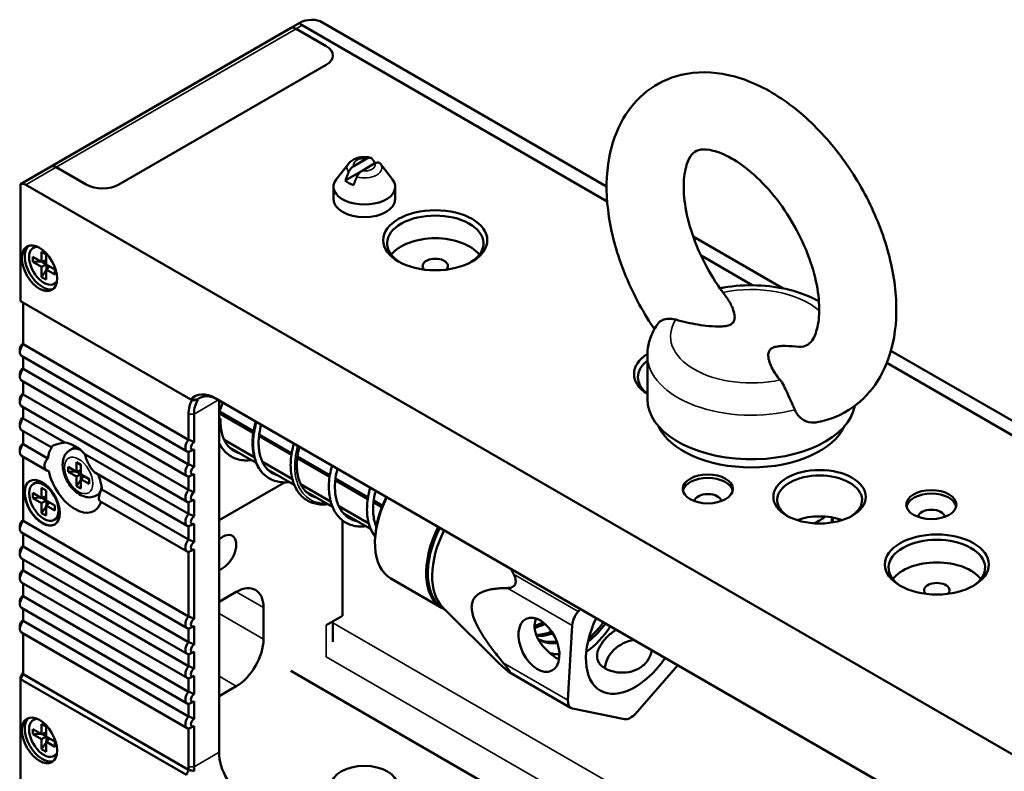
# Model space of a CAD drawing. Header units: millimetres. Extents: x 0 to 5372, y -189 to 1188.
# Tile 15 of 30: x 1128 to 1213, y 517 to 582. Entities that reach past the tile are written whole.
import ezdxf

# ---------------------------------------------------------------- set-up
doc = ezdxf.new("R2010")
doc.units = ezdxf.units.MM
doc.header["$LTSCALE"] = 2
doc.layers.add('Sichtbar (ISO)', color=7, linetype='Continuous', lineweight=50)
doc.layers.add('Sichtbar schmal (ISO)', color=7, linetype='Continuous', lineweight=35)

msp = doc.modelspace()

# ---------------------------------------------------------------- linework, layer by layer
at = {"layer": 'Sichtbar (ISO)'}
for p, q in [((1153.176, 581.624), (1152.902, 581.612)), ((1153.648, 581.498), (1153.176, 581.624)), ((1153.648, 581.498), (1178.409, 567.203)), ((1130.326, 568.916), (1151.067, 580.891)), ((1152.028, 581.446), (1151.067, 580.891)), ((1151.567, 580.842), (1154.16, 579.345)), ((1154.16, 579.345), (1151.567, 580.842)), ((1152.08, 581.137), (1178.459, 565.907)), ((1154.16, 577.712), (1136.247, 567.369)), ((1136.247, 567.369), (1154.16, 577.712)), ((1157.669, 569.613), (1156.553, 568.969)), ((1130.326, 568.916), (1127.721, 567.412)), ((1133.418, 567.369), (1130.826, 568.866)), ((1133.418, 567.369), (1130.826, 568.866)), ((1156.084, 569.171), (1155.03, 567.81)), ((1158.377, 569.205), (1157.26, 568.56)), ((1158.405, 569.221), (1158.377, 569.205)), ((1158.845, 569.171), (1159.899, 567.81)), ((1157.26, 568.56), (1155.817, 567.727)), ((1127.721, 567.41), (1127.721, 567.412)), ((1127.721, 567.41), (1127.721, 557.276)), ((1128.192, 567.346), (1594.27, 298.256)), ((1154.798, 566.093), (1154.798, 567.182)), ((1160.131, 566.093), (1160.131, 567.182)), ((1185.891, 562.883), (1193.674, 558.389)), ((1128.989, 561.992), (1128.848, 561.91)), ((1128.805, 560.678), (1128.805, 561.113)), ((1128.805, 561.113), (1129.559, 560.678)), ((1129.559, 560.678), (1129.559, 561.549)), ((1129.559, 561.549), (1129.936, 561.331)), ((1129.936, 561.331), (1129.936, 560.46)), ((1186.572, 561.223), (1191.008, 558.662)), ((1129.498, 560.713), (1128.805, 560.678)), ((1129.559, 560.242), (1128.805, 560.678)), ((1129.559, 560.678), (1129.936, 560.825)), ((1129.936, 560.46), (1129.559, 560.242)), ((1129.559, 559.371), (1129.559, 560.242)), ((1129.936, 560.498), (1129.598, 560.693)), ((1129.936, 560.46), (1130.69, 560.025)), ((1129.936, 560.025), (1130.253, 560.277)), ((1129.969, 560.441), (1129.969, 560.051)), ((1129.936, 559.955), (1129.559, 559.371)), ((1129.936, 559.154), (1129.559, 559.371)), ((1130.69, 559.589), (1129.936, 560.025)), ((1129.936, 560.025), (1129.936, 559.154)), ((1130.69, 560.025), (1130.69, 559.589)), ((1130.789, 558.874), (1130.648, 558.792)), ((1142.447, 548.773), (1127.721, 557.276)), ((1127.956, 557.14), (1127.956, 553.57)), ((1127.956, 553.57), (1142.263, 545.309)), ((1127.68, 553.157), (1127.68, 552.885)), ((1142.137, 544.293), (1127.83, 552.553)), ((1181.934, 548.81), (1181.934, 552.621)), ((1202.997, 553.007), (1363.081, 460.582)), ((1127.956, 552.48), (1127.956, 551.436)), ((1202.639, 551.947), (1363.132, 459.286)), ((1127.68, 551.023), (1127.68, 550.751)), ((1127.956, 551.436), (1142.263, 543.176)), ((1142.137, 542.159), (1127.83, 550.419)), ((1127.956, 550.346), (1127.956, 549.228)), ((1127.956, 549.228), (1142.263, 540.968)), ((1127.68, 548.815), (1127.68, 548.543)), ((1142.485, 548.751), (1142.447, 548.773)), ((1142.485, 548.751), (1142.552, 548.713)), ((1144.62, 548.879), (1212.974, 509.415)), ((1144.897, 548.72), (1144.897, 518.284)), ((1142.137, 539.951), (1127.83, 548.211)), ((1127.956, 548.138), (1127.956, 547.149)), ((1142.263, 545.309), (1142.263, 547.519)), ((1142.735, 547.519), (1142.735, 545.104)), ((1147.856, 545.897), (1144.897, 547.605)), ((1147.878, 546.043), (1144.934, 547.742)), ((1127.68, 546.736), (1127.68, 546.464)), ((1127.956, 547.149), (1131.563, 545.066)), ((1130.392, 544.653), (1127.83, 546.132)), ((1127.956, 546.059), (1127.956, 544.927)), ((1151.177, 544.138), (1148.371, 545.758)), ((1127.956, 544.927), (1130.093, 543.694)), ((1145.349, 545.288), (1147.943, 543.79)), ((1151.154, 543.992), (1148.353, 545.61)), ((1127.68, 544.514), (1127.68, 544.242)), ((1132.002, 544.402), (1132.523, 544.703)), ((1133.306, 544.06), (1142.263, 538.889)), ((1142.263, 543.176), (1142.263, 544.259)), ((1142.735, 544.465), (1142.735, 542.97)), ((1145.8, 544.636), (1148.107, 543.304)), ((1130.016, 542.648), (1127.83, 543.91)), ((1127.956, 543.837), (1127.956, 538.287)), ((1132.574, 542.541), (1132.574, 543.362)), ((1132.574, 543.362), (1132.943, 543.149)), ((1148.649, 543.382), (1151.24, 541.886)), ((1154.457, 542.085), (1151.654, 543.704)), ((1154.48, 542.231), (1151.672, 543.852)), ((1131.863, 542.525), (1131.863, 542.951)), ((1131.863, 542.951), (1132.574, 542.541)), ((1131.863, 542.525), (1132.523, 542.559)), ((1132.574, 542.115), (1131.863, 542.525)), ((1132.523, 542.57), (1132.523, 542.559)), ((1132.523, 542.559), (1132.933, 542.322)), ((1132.574, 542.541), (1132.933, 542.681)), ((1132.933, 542.322), (1132.574, 542.115)), ((1132.933, 542.681), (1132.933, 543.155)), ((1132.933, 541.848), (1132.933, 542.322)), ((1132.943, 543.149), (1132.943, 542.328)), ((1132.943, 542.328), (1133.654, 541.917)), ((1142.137, 537.872), (1134.224, 542.44)), ((1142.735, 542.331), (1142.735, 540.762)), ((1149.095, 542.734), (1151.403, 541.401)), ((1128.989, 541.579), (1128.848, 541.498)), ((1132.574, 541.294), (1132.574, 542.115)), ((1132.574, 541.294), (1132.933, 541.848)), ((1132.943, 541.843), (1132.933, 541.848)), ((1132.943, 541.902), (1133.244, 542.142)), ((1133.654, 541.491), (1132.943, 541.902)), ((1132.943, 541.902), (1132.943, 541.081)), ((1133.244, 542.142), (1133.654, 541.906)), ((1133.654, 541.917), (1133.654, 541.491)), ((1142.263, 540.968), (1142.263, 542.125)), ((1150.57, 541.618), (1144.897, 538.343)), ((1151.953, 541.475), (1154.544, 539.978)), ((1157.754, 540.181), (1154.95, 541.8)), ((1157.777, 540.328), (1154.968, 541.949)), ((1128.805, 540.265), (1128.805, 540.701)), ((1128.805, 540.701), (1129.559, 540.265)), ((1129.559, 540.265), (1129.559, 541.136)), ((1129.559, 541.136), (1129.936, 540.919)), ((1129.936, 540.919), (1129.936, 540.048)), ((1132.943, 541.081), (1132.574, 541.294)), ((1134.269, 540.476), (1134.595, 540.664)), ((1134.777, 540.989), (1142.263, 536.667)), ((1152.407, 540.821), (1154.708, 539.493)), ((1129.498, 540.3), (1128.805, 540.265)), ((1129.559, 539.83), (1128.805, 540.265)), ((1129.559, 540.265), (1129.936, 540.413)), ((1129.936, 540.048), (1129.559, 539.83)), ((1129.559, 538.959), (1129.559, 539.83)), ((1129.936, 540.086), (1129.598, 540.281)), ((1129.936, 540.048), (1130.69, 539.612)), ((1129.936, 539.612), (1130.253, 539.865)), ((1129.969, 540.029), (1129.969, 539.639)), ((1142.137, 535.65), (1134.6, 540.002)), ((1142.263, 538.889), (1142.263, 539.917)), ((1142.735, 540.123), (1142.735, 538.683)), ((1158.977, 539.475), (1158.253, 539.894)), ((1159.028, 539.605), (1158.271, 540.042)), ((1129.936, 539.542), (1129.559, 538.959)), ((1129.936, 538.741), (1129.559, 538.959)), ((1130.69, 539.177), (1129.936, 539.612)), ((1129.936, 539.612), (1129.936, 538.741)), ((1130.69, 539.612), (1130.69, 539.177)), ((1155.247, 539.573), (1157.842, 538.075)), ((1155.697, 538.921), (1158.006, 537.589)), ((1127.956, 538.287), (1142.263, 530.027)), ((1130.789, 538.462), (1130.648, 538.38)), ((1155.574, 530.083), (1155.574, 538.329)), ((1197.96, 538.158), (1197.96, 538.576)), ((1127.68, 537.874), (1127.68, 537.602)), ((1142.137, 529.01), (1127.83, 537.271)), ((1142.263, 536.667), (1142.263, 537.838)), ((1142.735, 538.044), (1142.735, 536.461)), ((1127.956, 537.197), (1127.956, 536.066)), ((1158.379, 536.519), (1158.379, 536.356)), ((1127.68, 535.653), (1127.68, 535.381)), ((1127.956, 536.066), (1142.263, 527.805)), ((1142.263, 530.027), (1142.263, 535.616)), ((1142.735, 535.822), (1142.735, 529.821)), ((1142.137, 526.789), (1127.83, 535.049)), ((1127.956, 534.976), (1127.956, 533.987)), ((1127.956, 533.987), (1142.263, 525.726)), ((1127.68, 533.574), (1127.68, 533.301)), ((1142.137, 524.71), (1127.83, 532.97)), ((1164.191, 530.746), (1159.76, 533.304)), ((1127.956, 532.897), (1127.956, 531.778)), ((1144.897, 531.294), (1146.387, 532.154)), ((1127.68, 531.366), (1127.68, 531.093)), ((1127.956, 531.778), (1142.263, 523.518)), ((1142.137, 522.501), (1127.83, 530.762)), ((1127.956, 530.689), (1127.956, 529.645)), ((1148.744, 530.793), (1148.744, 528.071)), ((1164.244, 530.803), (1169.186, 525.903)), ((1164.456, 530.593), (1164.333, 530.664)), ((1175.962, 530.462), (1176.15, 530.676)), ((1127.956, 529.645), (1142.263, 521.385)), ((1154.16, 529.266), (1155.574, 530.083)), ((1154.746, 529.604), (1154.746, 527.839)), ((1127.68, 529.232), (1127.68, 528.96)), ((1142.263, 527.805), (1142.263, 528.976)), ((1142.735, 529.182), (1142.735, 527.6)), ((1175.435, 529.255), (1175.057, 522.798)), ((1142.137, 520.368), (1127.83, 528.628)), ((1127.956, 528.555), (1127.956, 525.024)), ((1142.263, 525.726), (1142.263, 526.755)), ((1142.735, 526.961), (1142.735, 525.52)), ((1178.314, 509.606), (1151.096, 525.32)), ((1184.575, 525.811), (1180.901, 521.62)), ((1127.721, 524.775), (1127.956, 525.184)), ((1127.956, 525.024), (1127.721, 524.616)), ((1127.721, 524.775), (1127.721, 524.616)), ((1142.071, 516.331), (1127.721, 524.616)), ((1127.721, 524.616), (1127.721, 513.937)), ((1127.956, 525.024), (1142.271, 516.759)), ((1142.263, 523.518), (1142.263, 524.676)), ((1142.735, 524.882), (1142.735, 523.312)), ((1175.331, 522.11), (1170.038, 525.166)), ((1146.387, 523.989), (1144.897, 523.129)), ((1142.263, 521.385), (1142.263, 522.468)), ((1142.735, 522.673), (1142.735, 521.179)), ((1179.96, 521.153), (1175.47, 522.058)), ((1128.989, 521.167), (1128.848, 521.085)), ((1128.805, 519.853), (1128.805, 520.288)), ((1128.805, 520.288), (1129.559, 519.853)), ((1129.559, 519.853), (1129.559, 520.724)), ((1129.559, 520.724), (1129.936, 520.506)), ((1129.936, 520.506), (1129.936, 519.635)), ((1142.263, 517.036), (1142.263, 520.334)), ((1142.735, 520.54), (1142.735, 517.036)), ((1129.498, 519.888), (1128.805, 519.853)), ((1129.559, 519.417), (1128.805, 519.853)), ((1129.559, 519.853), (1129.936, 520.001)), ((1129.936, 519.635), (1129.559, 519.417)), ((1129.559, 518.547), (1129.559, 519.417)), ((1129.936, 519.673), (1129.598, 519.868)), ((1129.936, 519.635), (1130.69, 519.2)), ((1129.936, 519.2), (1130.253, 519.453)), ((1129.969, 519.616), (1129.969, 519.226)), ((1129.936, 519.13), (1129.559, 518.547)), ((1129.936, 518.329), (1129.559, 518.547)), ((1130.69, 518.764), (1129.936, 519.2)), ((1129.936, 519.2), (1129.936, 518.329)), ((1130.69, 519.2), (1130.69, 518.764)), ((1130.789, 518.049), (1130.648, 517.968)), ((1142.271, 516.759), (1142.275, 516.753))]:
    msp.add_line(p, q, dxfattribs=at)
for centre, major_axis, ratio, start_param, end_param in [((1153.609, 581.204), (1.685, -0.117), 0.23542, 2.020171, 3.590967), ((1151.567, 580.025), (-0.5, 0.866), 0.57735, 5.497787, 6.283185), ((1151.567, 580.025), (-0.5, 0.866), 0.57735, 5.497787, 6.283185), ((1152.746, 578.528), (2, 0), 0.57735, 5.497787, 7.068583), ((1152.746, 578.528), (2, 0), 0.57735, 5.497787, 7.068583), ((1130.826, 568.05), (-0.5, 0.866), 0.57735, 5.497787, 6.283185), ((1130.826, 568.05), (-0.5, 0.866), 0.57735, 5.497787, 6.283185), ((1157.465, 568.27), (-1.897, 0), 0.57735, 4.193228, 4.193735), ((1128.192, 566.529), (-0.5, 0.866), 0.57735, 5.497787, 6.227515), ((1134.833, 568.186), (-2, 0), 0.57735, 0.785398, 2.356194), ((1134.833, 568.186), (-2, 0), 0.57735, 0.785398, 2.356194), ((1157.465, 567.182), (2.667, 0), 0.57735, 2.721058, 6.70372), ((1157.465, 568.27), (1.897, 0), 0.57735, 3.660246, 4.193735), ((1157.465, 566.093), (2.667, 0), 0.57735, 3.141593, 6.283185), ((1163.593, 562.283), (4.167, 0), 0.57735, 5.537027, 10.170936), ((1129.63, 560.283), (-1.083, 1.876), 0.57735, 0.119952, 3.021641), ((1129.748, 560.351), (0.9, -1.559), 0.57735, 2.809379, 6.615399), ((1129.889, 560.433), (-0.9, 1.559), 0.57735, 6.181527, 6.283185), ((1163.593, 560.323), (-4.167, 0), 0.57735, 3.561081, 5.863697), ((1163.593, 560.323), (1.1, 0), 0.57735, 5.780413, 9.927551), ((1129.889, 560.433), (0.9, -1.559), 0.57735, 0, 0.101658), ((1128.192, 553.18), (-0.362, -0.628), 0.57735, 4.405013, 6.283185), ((1127.956, 553.316), (0.196, 0.339), 0.57735, 0.785398, 2.356194), ((1185.278, 550.988), (-4.5, 0), 0.57735, 5.549375, 7.016558), ((1185.278, 550.716), (-4.167, 0), 0.57735, 5.643619, 6.922751), ((1128.192, 551.047), (-0.362, -0.628), 0.57735, 4.405013, 6.283185), ((1127.956, 551.183), (0.196, 0.339), 0.57735, 0.785398, 2.356194), ((1128.192, 548.839), (-0.362, -0.628), 0.57735, 4.405013, 6.283185), ((1127.956, 548.975), (0.196, 0.339), 0.57735, 0.785398, 2.356194), ((1144.62, 545.886), (-1.833, 3.175), 0.57735, 5.497787, 6.491652), ((1144.856, 546.022), (-1.667, 2.887), 0.57735, 5.497787, 6.400052), ((1144.856, 546.022), (-1.833, 3.175), 0.57735, 0.313536, 0.785398), ((1145.092, 546.158), (-1.667, 2.887), 0.57735, 0.223324, 0.785398), ((1145.663, 547.437), (2.717, -1.327), 0.068746, 2.837941, 2.96085), ((1147.56, 548.046), (-2, -3.464), 0.57735, 4.900479, 5.15454), ((1190.934, 548.81), (-9, 0), 0.57735, 0, 3.032634), ((1128.192, 546.76), (-0.362, -0.628), 0.57735, 4.405013, 6.283185), ((1127.956, 546.896), (0.196, 0.339), 0.57735, 0.785398, 2.356194), ((1144.759, 547.103), (-0.263, 0.008), 0.330682, 2.134711, 4.168007), ((1190.934, 547.722), (-8.333, 0), 0.57735, 0.257391, 2.884202), ((1128.192, 544.538), (-0.362, -0.628), 0.57735, 4.405013, 6.283185), ((1127.956, 544.674), (0.196, 0.339), 0.57735, 0.785398, 2.356194), ((1132.435, 542.034), (-1.667, 2.887), 0.57735, 5.118998, 5.876576), ((1142.499, 544.92), (-0.362, -0.628), 0.57735, 4.405013, 6.590561), ((1142.735, 544.784), (-0.196, -0.339), 0.57735, 3.926991, 7.068583), ((1132.435, 542.034), (-1.667, 2.887), 0.57735, 0.211289, 0.672358), ((1134.455, 543.201), (1.5, -2.598), 0.57735, 3.76834, 3.855887), ((1147.56, 548.046), (-2, -3.464), 0.57735, 0.229668, 0.289687), ((1142.499, 542.786), (-0.362, -0.628), 0.57735, 4.405013, 6.590561), ((1132.435, 542.034), (1.667, -2.887), 0.57735, 4.203737, 6.776826), ((1132.435, 542.034), (-1.667, 2.887), 0.57735, 4.040031, 4.484033), ((1142.735, 542.65), (-0.196, -0.339), 0.57735, 3.926991, 7.068583), ((1196.827, 540.101), (3.667, 0), 0.57735, 5.542267, 10.165696), ((1129.63, 539.871), (-1.083, 1.876), 0.57735, 0.010879, 3.130714), ((1129.889, 540.02), (-0.9, 1.559), 0.57735, 5.692338, 6.283185), ((1187.163, 540.754), (-2.167, 0), 0.57735, 3.261544, 6.163234), ((1142.499, 540.578), (-0.362, -0.628), 0.57735, 4.405013, 6.590561), ((1142.735, 540.442), (-0.196, -0.339), 0.57735, 3.926991, 7.068583), ((1206.491, 539.394), (-2.167, 0), 0.57735, 3.261544, 6.163234), ((1163.093, 539.078), (-3.333, -5.774), 0.57735, 4.824815, 6.283185), ((1162.952, 539.159), (3.233, 5.6), 0.57735, 1.686715, 2.356194), ((1187.163, 539.938), (1.167, 0), 0.57735, 0.089308, 3.052285), ((1129.889, 540.02), (0.9, -1.559), 0.57735, 0, 0.590847), ((1206.491, 538.577), (1.167, 0), 0.57735, 0.089308, 3.052285), ((1128.192, 537.898), (-0.362, -0.628), 0.57735, 4.405013, 6.283185), ((1127.956, 538.034), (0.196, 0.339), 0.57735, 0.785398, 2.356194), ((1142.499, 538.499), (-0.362, -0.628), 0.57735, 4.405013, 6.590561), ((1142.735, 538.363), (-0.196, -0.339), 0.57735, 3.926991, 7.068583), ((1196.827, 536.563), (3.667, 0), 0.57735, 1.0106, 2.130993), ((1190.934, 541.734), (8.333, 0), 0.57735, 5.420649, 5.589748), ((1167.524, 536.519), (-3.333, -5.774), 0.57735, 4.824815, 6.3044), ((1167.666, 536.438), (-3.333, -5.774), 0.57735, 4.824815, 6.283185), ((1168.041, 536.221), (-3.333, -5.774), 0.57735, 4.824815, 6.132313), ((1142.499, 536.278), (-0.362, -0.628), 0.57735, 4.405013, 6.590561), ((1142.735, 536.141), (-0.196, -0.339), 0.57735, 3.926991, 7.068583), ((1145.208, 535.556), (0.833, 1.443), 0.57735, 3.659824, 7.33575), ((1206.962, 534.25), (4.167, 0), 0.57735, 5.537027, 10.170936), ((1128.192, 535.676), (-0.362, -0.628), 0.57735, 4.405013, 6.283185), ((1127.956, 535.812), (0.196, 0.339), 0.57735, 0.785398, 2.356194), ((1206.962, 532.29), (-4.167, 0), 0.57735, 3.561081, 5.863697), ((1128.192, 533.597), (-0.362, -0.628), 0.57735, 4.405013, 6.283185), ((1127.956, 533.733), (0.196, 0.339), 0.57735, 0.785398, 2.356194), ((1206.962, 532.29), (1.1, 0), 0.57735, 5.780413, 9.927551), ((1146.387, 529.432), (1.667, 2.887), 0.57735, 5.497787, 7.068583), ((1128.192, 531.389), (-0.362, -0.628), 0.57735, 4.405013, 6.283185), ((1127.956, 531.525), (0.196, 0.339), 0.57735, 0.785398, 2.356194), ((1176.375, 529.722), (0.667, 1.155), 0.57735, 1.239184, 2.286381), ((1128.192, 529.256), (-0.362, -0.628), 0.57735, 4.405013, 6.283185), ((1127.956, 529.392), (0.196, 0.339), 0.57735, 0.785398, 2.356194), ((1142.499, 529.638), (-0.362, -0.628), 0.57735, 4.405013, 6.590561), ((1142.735, 529.502), (-0.196, -0.339), 0.57735, 3.926991, 7.068583), ((1180.865, 528.817), (-3, -5.196), 0.57735, 4.837369, 7.729001), ((1176.151, 531.539), (-3, -5.196), 0.57735, 0.903785, 1.445816), ((1146.387, 526.711), (-1.667, -2.887), 0.57735, 0.785398, 2.356194), ((1180.648, 525.948), (2.183, 1.219), 0.772013, 1.106264, 2.7151), ((1142.499, 527.416), (-0.362, -0.628), 0.57735, 4.405013, 6.590561), ((1142.735, 527.28), (-0.196, -0.339), 0.57735, 3.926991, 7.068583), ((1142.499, 525.337), (-0.362, -0.628), 0.57735, 4.405013, 6.590561), ((1142.735, 525.201), (-0.196, -0.339), 0.57735, 3.926991, 7.068583), ((1142.499, 523.129), (-0.362, -0.628), 0.57735, 4.405013, 6.590561), ((1142.735, 522.993), (-0.196, -0.339), 0.57735, 3.926991, 7.068583), ((1175.997, 523.265), (-0.667, -1.155), 0.57735, 5.427974, 6.475172), ((1129.63, 519.458), (-1.083, 1.876), 0.57735, 0.119952, 3.021641), ((1129.748, 519.526), (0.9, -1.559), 0.57735, 2.809379, 6.615399), ((1129.889, 519.608), (-0.9, 1.559), 0.57735, 6.181527, 6.283185), ((1142.499, 520.995), (-0.362, -0.628), 0.57735, 4.405013, 6.590561), ((1142.735, 520.859), (-0.196, -0.339), 0.57735, 3.926991, 7.068583), ((1180.487, 522.36), (-0.667, -1.155), 0.57735, 0.191986, 1.239184), ((1129.889, 519.608), (0.9, -1.559), 0.57735, 0, 0.101658), ((1147.254, 516.924), (-1.667, 2.887), 0.57735, 0.785398, 2.356194), ((1144.856, 515.539), (-1.833, 3.175), 0.57735, 0.785398, 0.877986), ((1145.092, 515.675), (1.667, -2.887), 0.57735, 3.926991, 4.069039)]:
    msp.add_ellipse(centre, major_axis=major_axis, ratio=ratio, start_param=start_param, end_param=end_param, dxfattribs=at)
for centre, major_axis, ratio in [((1163.593, 562.555), (4.5, 0), 0.57735), ((1129.371, 560.133), (-1.083, 1.876), 0.57735), ((1196.827, 540.373), (4, 0), 0.57735), ((1129.606, 539.857), (-1.083, 1.876), 0.57735), ((1129.748, 539.939), (-0.9, 1.559), 0.57735), ((1187.163, 541.054), (-2.167, 0), 0.57735), ((1206.491, 539.693), (-2.167, 0), 0.57735), ((1206.962, 534.522), (4.5, 0), 0.57735), ((1172.559, 527.578), (-1.112, 2.239), 0.616218), ((1129.371, 519.309), (-1.083, 1.876), 0.57735), ((1157.465, 515.47), (-2.833, 0), 0.57735)]:
    msp.add_ellipse(centre, major_axis=major_axis, ratio=ratio, dxfattribs=at)
for points, knots in [([(1196.628, 546.819), (1197.722, 547.024), (1198.786, 547.465), (1200.56, 548.723), (1201.283, 549.506), (1202.475, 551.375), (1202.901, 552.485), (1203.466, 555.046), (1203.528, 556.526), (1203.249, 559.66), (1202.875, 561.321), (1201.748, 564.577), (1200.999, 566.172), (1199.204, 569.162), (1198.162, 570.558), (1195.849, 573.043), (1194.577, 574.131), (1191.871, 575.863), (1190.432, 576.51), (1187.595, 577.133), (1186.198, 577.169), (1183.787, 576.593), (1182.765, 576.108), (1181.06, 574.784), (1180.37, 573.968), (1179.238, 572.028), (1178.847, 570.879), (1178.363, 568.243), (1178.347, 566.729), (1178.723, 563.557), (1179.142, 561.894), (1180.35, 558.652), (1181.135, 557.074), (1182.221, 555.35), (1182.38, 555.107), (1182.543, 554.867)], [5.297693, 5.297693, 5.297693, 5.297693, 5.551612, 5.551612, 5.789441, 5.789441, 6.061034, 6.061034, 6.390962, 6.390962, 6.746206, 6.746206, 7.097986, 7.097986, 7.447333, 7.447333, 7.799936, 7.799936, 8.154312, 8.154312, 8.46944, 8.46944, 8.718661, 8.718661, 8.958011, 8.958011, 9.235534, 9.235534, 9.570658, 9.570658, 9.926096, 9.926096, 10.277362, 10.277362, 10.335933, 10.335933, 10.335933, 10.335933]), ([(1194.757, 553.356), (1195.151, 553.314), (1195.408, 553.359), (1195.785, 553.489), (1195.913, 553.571), (1196.196, 553.912), (1196.317, 554.104), (1196.586, 554.751), (1196.719, 555.282), (1196.817, 556.556), (1196.794, 557.28), (1196.563, 558.882), (1196.351, 559.766), (1195.732, 561.597), (1195.319, 562.546), (1194.327, 564.389), (1193.746, 565.282), (1192.491, 566.897), (1191.818, 567.62), (1190.482, 568.813), (1189.821, 569.289), (1188.618, 569.971), (1188.074, 570.185), (1187.172, 570.413), (1186.822, 570.424), (1186.237, 570.353), (1186.092, 570.275), (1185.761, 569.965), (1185.594, 569.747), (1185.283, 568.998), (1185.15, 568.468), (1185.051, 567.194), (1185.075, 566.47), (1185.305, 564.867), (1185.517, 563.984), (1186.136, 562.153), (1186.549, 561.204), (1187.519, 559.402), (1188.071, 558.547), (1188.668, 557.766)], [5.099196, 5.099196, 5.099196, 5.099196, 5.387359, 5.387359, 5.709157, 5.709157, 5.914631, 5.914631, 6.198231, 6.198231, 6.462193, 6.462193, 6.735032, 6.735032, 7.016896, 7.016896, 7.302806, 7.302806, 7.586766, 7.586766, 7.862948, 7.862948, 8.128752, 8.128752, 8.397837, 8.397837, 8.773669, 8.773669, 9.056068, 9.056068, 9.339704, 9.339704, 9.603665, 9.603665, 9.876499, 9.876499, 10.15836, 10.15836, 10.431567, 10.431567, 10.431567, 10.431567]), ([(1157.991, 569.686), (1157.859, 569.719), (1157.723, 569.738), (1157.45, 569.753), (1157.313, 569.748), (1157.042, 569.713), (1156.909, 569.684), (1156.651, 569.596), (1156.526, 569.539), (1156.29, 569.388), (1156.179, 569.293), (1156.084, 569.171)], [1.952899, 1.952899, 1.952899, 1.952899, 2.263611, 2.263611, 2.574322, 2.574322, 2.885034, 2.885034, 3.195745, 3.195745, 3.506456, 3.506456, 3.506456, 3.506456]), ([(1158.12, 569.601), (1158.097, 569.63), (1158.069, 569.653), (1157.996, 569.69), (1157.935, 569.698), (1157.816, 569.683), (1157.737, 569.652), (1157.669, 569.613)], [-0.7624007, -0.7624007, -0.7624007, -0.7624007, -0.7372598, -0.7372598, -0.6990499, -0.6990499, -0.6562334, -0.6562334, -0.6562334, -0.6562334]), ([(1156.553, 568.969), (1156.485, 568.93), (1156.406, 568.868), (1156.287, 568.747), (1156.226, 568.668), (1156.153, 568.547), (1156.125, 568.491), (1156.102, 568.436)], [-0.4266994, -0.4266994, -0.4266994, -0.4266994, -0.3838829, -0.3838829, -0.345673, -0.345673, -0.3205321, -0.3205321, -0.3205321, -0.3205321]), ([(1158.377, 569.205), (1158.444, 569.244), (1158.523, 569.274), (1158.642, 569.29), (1158.704, 569.282), (1158.774, 569.247), (1158.799, 569.226), (1158.821, 569.201)], [0.6562334, 0.6562334, 0.6562334, 0.6562334, 0.6990499, 0.6990499, 0.7372598, 0.7372598, 0.7601001, 0.7601001, 0.7601001, 0.7601001]), ([(1158.845, 569.171), (1158.843, 569.173), (1158.842, 569.175), (1158.839, 569.179), (1158.837, 569.181), (1158.834, 569.185), (1158.832, 569.187), (1158.829, 569.191), (1158.827, 569.193), (1158.824, 569.197), (1158.823, 569.199), (1158.821, 569.201)], [1.2059325, 1.2059325, 1.2059325, 1.2059325, 1.21110764, 1.21110764, 1.21628277, 1.21628277, 1.22145791, 1.22145791, 1.22663305, 1.22663305, 1.23180819, 1.23180819, 1.23180819, 1.23180819]), ([(1156.809, 568.028), (1156.832, 568.083), (1156.86, 568.139), (1156.933, 568.259), (1156.994, 568.338), (1157.113, 568.46), (1157.193, 568.521), (1157.26, 568.56)], [0.3205321, 0.3205321, 0.3205321, 0.3205321, 0.345673, 0.345673, 0.3838829, 0.3838829, 0.4266994, 0.4266994, 0.4266994, 0.4266994]), ([(1196.767, 557.277), (1195.997, 557.706), (1195.141, 558.032), (1193.325, 558.492), (1192.364, 558.623), (1190.439, 558.686), (1189.476, 558.62), (1188.434, 558.437), (1188.322, 558.415), (1188.21, 558.392)], [1.588886, 1.588886, 1.588886, 1.588886, 1.943041, 1.943041, 2.299506, 2.299506, 2.651995, 2.651995, 2.694915, 2.694915, 2.694915, 2.694915]), ([(1188.668, 557.766), (1188.883, 557.485), (1189.058, 557.199), (1189.361, 556.577), (1189.514, 556.153), (1189.467, 555.691), (1189.434, 555.57), (1189.323, 555.408), (1189.244, 555.333), (1189.065, 555.23), (1188.936, 555.184), (1188.654, 555.12), (1188.445, 555.101), (1187.645, 555.074), (1186.911, 555.162), (1185.681, 555.361), (1185.021, 555.505), (1184.39, 555.688)], [1.318644, 1.318644, 1.318644, 1.318644, 1.541162, 1.541162, 1.822341, 1.822341, 1.901772, 1.901772, 1.958664, 1.958664, 2.015556, 2.015556, 2.094988, 2.094988, 2.376167, 2.376167, 2.669552, 2.669552, 2.669552, 2.669552]), ([(1182.854, 555.349), (1182.741, 555.194), (1182.637, 555.032), (1182.447, 554.696), (1182.361, 554.522), (1182.211, 554.164), (1182.146, 553.979), (1182.042, 553.601), (1182.002, 553.407), (1181.948, 553.016), (1181.934, 552.819), (1181.934, 552.621)], [3.5316268, 3.5316268, 3.5316268, 3.5316268, 3.6106996, 3.6106996, 3.6897724, 3.6897724, 3.7688452, 3.7688452, 3.847918, 3.847918, 3.9269908, 3.9269908, 3.9269908, 3.9269908]), ([(1182.854, 555.349), (1182.878, 555.382), (1182.905, 555.414), (1183.044, 555.549), (1183.191, 555.633), (1183.542, 555.743), (1183.741, 555.769), (1184.095, 555.753), (1184.244, 555.73), (1184.39, 555.688)], [-0.4957379, -0.4957379, -0.4957379, -0.4957379, -0.4645292, -0.4645292, -0.3573945, -0.3573945, -0.2530853, -0.2530853, -0.1806869, -0.1806869, -0.1806869, -0.1806869]), ([(1193.418, 550.475), (1193.102, 550.84), (1192.853, 551.221), (1192.508, 551.931), (1192.355, 552.354), (1192.402, 552.816), (1192.435, 552.937), (1192.545, 553.1), (1192.625, 553.175), (1192.803, 553.278), (1192.933, 553.324), (1193.215, 553.387), (1193.424, 553.406), (1193.964, 553.425), (1194.366, 553.4), (1194.757, 553.357)], [1.247776, 1.247776, 1.247776, 1.247776, 1.541162, 1.541162, 1.822341, 1.822341, 1.901772, 1.901772, 1.958664, 1.958664, 2.015556, 2.015556, 2.094988, 2.094988, 2.259103, 2.259103, 2.259103, 2.259103]), ([(1193.418, 550.475), (1193.468, 550.417), (1193.516, 550.351), (1193.673, 550.105), (1193.776, 549.897), (1193.989, 549.444), (1194.095, 549.205), (1194.312, 548.725), (1194.419, 548.491), (1194.577, 548.14), (1194.633, 548.013), (1194.681, 547.896)], [-0.8558395, -0.8558395, -0.8558395, -0.8558395, -0.8059762, -0.8059762, -0.6897176, -0.6897176, -0.5745723, -0.5745723, -0.4567597, -0.4567597, -0.3827692, -0.3827692, -0.3827692, -0.3827692]), ([(1143.007, 548.777), (1142.924, 548.773), (1142.84, 548.769), (1142.667, 548.761), (1142.576, 548.756), (1142.485, 548.751)], [-0.08100974, -0.08100974, -0.08100974, -0.08100974, -0.04203121, -0.04203121, 0, 0, 0, 0]), ([(1196.628, 546.819), (1196.54, 546.802), (1196.451, 546.792), (1196.046, 546.774), (1195.741, 546.844), (1195.202, 547.136), (1194.979, 547.355), (1194.764, 547.714), (1194.72, 547.803), (1194.681, 547.896)], [4.2232616, 4.2232616, 4.2232616, 4.2232616, 4.2768486, 4.2768486, 4.4679906, 4.4679906, 4.6609117, 4.6609117, 4.7211317, 4.7211317, 4.7211317, 4.7211317]), ([(1145.021, 547.096), (1145.008, 546.675), (1145.045, 546.266), (1145.217, 545.556), (1145.35, 545.241), (1145.694, 544.717), (1145.911, 544.503), (1146.32, 544.251), (1146.496, 544.175), (1146.685, 544.125)], [0, 0, 0, 0, 0.2013811, 0.2013811, 0.3951057, 0.3951057, 0.5922219, 0.5922219, 0.7200532, 0.7200532, 0.7200532, 0.7200532]), ([(1150.981, 541.645), (1150.579, 541.594), (1150.183, 541.617), (1149.468, 541.816), (1149.138, 541.993), (1148.593, 542.466), (1148.368, 542.765), (1148.024, 543.454), (1147.905, 543.855), (1147.779, 544.721), (1147.775, 545.198), (1147.871, 546.077), (1147.955, 546.488), (1148.072, 546.887)], [16.80442, 16.80442, 16.80442, 16.80442, 17.025399, 17.025399, 17.242994, 17.242994, 17.45435, 17.45435, 17.671047, 17.671047, 17.894542, 17.894542, 18.081066, 18.081066, 18.081066, 18.081066]), ([(1148.545, 546.614), (1148.473, 546.351), (1148.417, 546.085), (1148.319, 545.401), (1148.304, 544.978), (1148.373, 544.203), (1148.457, 543.84), (1148.712, 543.215), (1148.885, 542.946), (1149.306, 542.518), (1149.561, 542.357), (1149.894, 542.242), (1149.945, 542.226), (1149.996, 542.213)], [3.5773756, 3.5773756, 3.5773756, 3.5773756, 3.6992402, 3.6992402, 3.8962848, 3.8962848, 4.0915575, 4.0915575, 4.2860979, 4.2860979, 4.4869241, 4.4869241, 4.5217043, 4.5217043, 4.5217043, 4.5217043]), ([(1130.456, 544.655), (1130.428, 544.648), (1130.409, 544.647), (1130.377, 544.656), (1130.382, 544.678), (1130.443, 544.734), (1130.499, 544.768), (1130.652, 544.842), (1130.774, 544.888), (1131.054, 544.967), (1131.212, 545.001), (1131.426, 545.042), (1131.494, 545.053), (1131.563, 545.066)], [-0.3852512, -0.3852512, -0.3852512, -0.3852512, -0.3560481, -0.3560481, -0.3006234, -0.3006234, -0.2451986, -0.2451986, -0.1681844, -0.1681844, -0.0911702, -0.0911702, -0.0609579, -0.0609579, -0.0609579, -0.0609579]), ([(1147.686, 543.547), (1147.551, 543.53), (1147.418, 543.52), (1146.892, 543.518), (1146.508, 543.594), (1145.84, 543.895), (1145.544, 544.117), (1145.146, 544.578), (1145.01, 544.786), (1144.897, 545.014)], [20.9578478, 20.9578478, 20.9578478, 20.9578478, 21.031673, 21.031673, 21.2547161, 21.2547161, 21.470085, 21.470085, 21.6105351, 21.6105351, 21.6105351, 21.6105351]), ([(1154.283, 539.738), (1154.17, 539.723), (1154.059, 539.714), (1153.551, 539.701), (1153.165, 539.769), (1152.488, 540.053), (1152.187, 540.268), (1151.698, 540.807), (1151.502, 541.136), (1151.218, 541.881), (1151.131, 542.309), (1151.071, 543.212), (1151.101, 543.701), (1151.231, 544.45), (1151.293, 544.718), (1151.371, 544.982)], [12.647818, 12.647818, 12.647818, 12.647818, 12.709585, 12.709585, 12.932703, 12.932703, 13.148257, 13.148257, 13.360561, 13.360561, 13.579888, 13.579888, 13.804028, 13.804028, 13.927126, 13.927126, 13.927126, 13.927126]), ([(1132.002, 544.402), (1131.875, 544.328), (1131.763, 544.229), (1131.576, 543.99), (1131.506, 543.849), (1131.4, 543.519), (1131.375, 543.328), (1131.378, 542.909), (1131.413, 542.68), (1131.54, 542.224), (1131.631, 541.998), (1131.859, 541.569), (1131.994, 541.367), (1132.3, 541.001), (1132.471, 540.837), (1132.84, 540.566), (1133.039, 540.458), (1133.443, 540.332), (1133.648, 540.307), (1133.997, 540.355), (1134.14, 540.402), (1134.269, 540.476)], [2.356194, 2.356194, 2.356194, 2.356194, 2.585525, 2.585525, 2.837706, 2.837706, 3.149037, 3.149037, 3.506242, 3.506242, 3.865281, 3.865281, 4.220063, 4.220063, 4.577061, 4.577061, 4.937983, 4.937983, 5.266403, 5.266403, 5.497787, 5.497787, 5.497787, 5.497787]), ([(1133.306, 544.06), (1133.315, 544.002), (1133.33, 543.942), (1133.385, 543.747), (1133.443, 543.588), (1133.582, 543.266), (1133.664, 543.103), (1133.818, 542.852), (1133.894, 542.742), (1134.056, 542.562), (1134.139, 542.49), (1134.224, 542.44)], [-0.8107472, -0.8107472, -0.8107472, -0.8107472, -0.7805349, -0.7805349, -0.7035207, -0.7035207, -0.6265065, -0.6265065, -0.5710818, -0.5710818, -0.5214286, -0.5214286, -0.5214286, -0.5214286]), ([(1151.845, 544.708), (1151.841, 544.691), (1151.836, 544.674), (1151.72, 544.235), (1151.65, 543.8), (1151.607, 542.973), (1151.635, 542.571), (1151.784, 541.852), (1151.908, 541.525), (1152.236, 540.979), (1152.445, 540.754), (1152.865, 540.466), (1153.067, 540.373), (1153.285, 540.314)], [7.3769242, 7.3769242, 7.3769242, 7.3769242, 7.3848419, 7.3848419, 7.5819584, 7.5819584, 7.7780212, 7.7780212, 7.9726982, 7.9726982, 8.1687836, 8.1687836, 8.316695, 8.316695, 8.316695, 8.316695]), ([(1130.167, 542.6), (1130.113, 542.605), (1130.062, 542.622), (1129.961, 542.68), (1129.909, 542.73), (1129.835, 542.858), (1129.814, 542.935), (1129.803, 543.09), (1129.814, 543.178), (1129.866, 543.353), (1129.908, 543.441), (1129.996, 543.579), (1130.042, 543.639), (1130.093, 543.694)], [-0.2793283, -0.2793283, -0.2793283, -0.2793283, -0.2470024, -0.2470024, -0.2054896, -0.2054896, -0.1639769, -0.1639769, -0.1230352, -0.1230352, -0.0820936, -0.0820936, -0.0497272, -0.0497272, -0.0497272, -0.0497272]), ([(1157.585, 537.832), (1157.477, 537.818), (1157.371, 537.809), (1156.867, 537.794), (1156.48, 537.86), (1155.801, 538.142), (1155.499, 538.356), (1155.008, 538.893), (1154.811, 539.221), (1154.525, 539.964), (1154.436, 540.391), (1154.374, 541.293), (1154.403, 541.782), (1154.532, 542.535), (1154.595, 542.807), (1154.674, 543.075)], [8.492228, 8.492228, 8.492228, 8.492228, 8.551169, 8.551169, 8.774525, 8.774525, 8.990124, 8.990124, 9.201928, 9.201928, 9.420992, 9.420992, 9.645377, 9.645377, 9.770235, 9.770235, 9.770235, 9.770235]), ([(1155.142, 542.805), (1155.131, 542.764), (1155.12, 542.722), (1155.003, 542.258), (1154.937, 541.823), (1154.906, 541), (1154.939, 540.601), (1155.099, 539.891), (1155.227, 539.57), (1155.563, 539.036), (1155.775, 538.818), (1156.191, 538.547), (1156.381, 538.463), (1156.586, 538.408)], [11.1720142, 11.1720142, 11.1720142, 11.1720142, 11.191229, 11.191229, 11.3884797, 11.3884797, 11.5845249, 11.5845249, 11.7789469, 11.7789469, 11.9752498, 11.9752498, 12.11409, 12.11409, 12.11409, 12.11409]), ([(1134.777, 540.989), (1134.732, 540.931), (1134.692, 540.867), (1134.616, 540.723), (1134.58, 540.632), (1134.528, 540.456), (1134.513, 540.371), (1134.502, 540.228), (1134.507, 540.161), (1134.538, 540.058), (1134.565, 540.021), (1134.6, 540.002)], [-0.6087451, -0.6087451, -0.6087451, -0.6087451, -0.5763787, -0.5763787, -0.535437, -0.535437, -0.4944954, -0.4944954, -0.4529826, -0.4529826, -0.4117336, -0.4117336, -0.4117336, -0.4117336]), ([(1158.391, 536.913), (1158.22, 537.139), (1158.078, 537.399), (1157.823, 538.058), (1157.734, 538.484), (1157.671, 539.386), (1157.7, 539.875), (1157.828, 540.629), (1157.892, 540.903), (1157.971, 541.172)], [4.8836699, 4.8836699, 4.8836699, 4.8836699, 5.0473151, 5.0473151, 5.2663959, 5.2663959, 5.4907793, 5.4907793, 5.6161808, 5.6161808, 5.6161808, 5.6161808]), ([(1158.445, 540.898), (1158.375, 540.642), (1158.32, 540.383), (1158.22, 539.705), (1158.204, 539.282), (1158.27, 538.505), (1158.353, 538.141), (1158.485, 537.811), (1158.491, 537.796), (1158.498, 537.781)], [14.9712311, 14.9712311, 14.9712311, 14.9712311, 15.0900771, 15.0900771, 15.2869077, 15.2869077, 15.4822994, 15.4822994, 15.4916382, 15.4916382, 15.4916382, 15.4916382]), ([(1169.838, 532.486), (1169.956, 532.485), (1170.073, 532.499), (1170.245, 532.559), (1170.309, 532.588), (1170.394, 532.656), (1170.421, 532.682), (1170.469, 532.742), (1170.491, 532.777), (1170.524, 532.855), (1170.536, 532.896), (1170.551, 532.979), (1170.554, 533.021), (1170.553, 533.147), (1170.538, 533.229), (1170.484, 533.441), (1170.43, 533.571), (1170.365, 533.693)], [0.8918934, 0.8918934, 0.8918934, 0.8918934, 0.9684165, 0.9684165, 1.0070423, 1.0070423, 1.0263552, 1.0263552, 1.0456681, 1.0456681, 1.064981, 1.064981, 1.0842938, 1.0842938, 1.1229196, 1.1229196, 1.1994428, 1.1994428, 1.1994428, 1.1994428]), ([(1172.313, 529.851), (1172.235, 529.674), (1172.189, 529.481), (1172.162, 529.019), (1172.211, 528.719), (1172.432, 528.131), (1172.604, 527.843), (1172.989, 527.34), (1173.229, 527.091), (1173.726, 526.661), (1173.982, 526.48), (1174.237, 526.333), (1174.267, 526.316), (1174.297, 526.301)], [0.4693519, 0.4693519, 0.4693519, 0.4693519, 0.5727023, 0.5727023, 0.7157913, 0.7157913, 0.8588803, 0.8588803, 1.0021424, 1.0021424, 1.1454046, 1.1454046, 1.164437, 1.164437, 1.164437, 1.164437]), ([(1172.175, 529.205), (1172.291, 529.24), (1172.408, 529.283), (1172.658, 529.387), (1172.792, 529.451), (1172.925, 529.524)], [-0.6089746, -0.6089746, -0.6089746, -0.6089746, -0.5496987, -0.5496987, -0.4824978, -0.4824978, -0.4824978, -0.4824978]), ([(1172.18, 529.044), (1172.278, 529.068), (1172.376, 529.097), (1172.641, 529.189), (1172.81, 529.26), (1173.013, 529.361), (1173.047, 529.379), (1173.081, 529.397)], [3.1474253, 3.1474253, 3.1474253, 3.1474253, 3.1979397, 3.1979397, 3.2830387, 3.2830387, 3.300332, 3.300332, 3.300332, 3.300332]), ([(1172.314, 528.446), (1172.667, 528.431), (1173.047, 528.496), (1173.513, 528.667), (1173.59, 528.697), (1173.666, 528.73)], [-6.1522295, -6.1522295, -6.1522295, -6.1522295, -5.9124585, -5.9124585, -5.8659684, -5.8659684, -5.8659684, -5.8659684]), ([(1178.32, 529.423), (1178.123, 529.158), (1177.913, 528.906), (1177.406, 528.357), (1177.102, 528.074), (1176.79, 527.827)], [0.3128406, 0.3128406, 0.3128406, 0.3128406, 0.4622486, 0.4622486, 0.659597, 0.659597, 0.659597, 0.659597]), ([(1178.137, 529.528), (1178.023, 529.373), (1177.904, 529.221), (1177.782, 529.074), (1177.493, 528.728), (1177.183, 528.409), (1176.862, 528.126)], [0.07226102, 0.07226102, 0.07226102, 0.07226102, 0.07730799, 0.07730799, 0.07730799, 0.08921465, 0.08921465, 0.08921465, 0.08921465]), ([(1178.28, 525.53), (1178.055, 525.66), (1177.868, 525.827), (1177.629, 526.204), (1177.577, 526.416), (1177.587, 526.839), (1177.651, 527.079), (1177.891, 527.574), (1178.068, 527.829), (1178.472, 528.29), (1178.723, 528.523), (1179.075, 528.781), (1179.158, 528.838), (1179.242, 528.89)], [0, 0, 0, 0, 0.1432621, 0.1432621, 0.2865243, 0.2865243, 0.4296133, 0.4296133, 0.5727023, 0.5727023, 0.7157913, 0.7157913, 0.7588176, 0.7588176, 0.7588176, 0.7588176]), ([(1172.352, 528.348), (1172.355, 528.348), (1172.357, 528.348), (1172.539, 528.328), (1172.726, 528.331), (1173.041, 528.37), (1173.165, 528.394), (1173.437, 528.462), (1173.584, 528.51), (1173.742, 528.573), (1173.752, 528.577), (1173.762, 528.581)], [6.7720213, 6.7720213, 6.7720213, 6.7720213, 6.7736074, 6.7736074, 6.8766978, 6.8766978, 6.9417429, 6.9417429, 7.0168534, 7.0168534, 7.0219085, 7.0219085, 7.0219085, 7.0219085]), ([(1172.467, 528.103), (1172.487, 528.088), (1172.508, 528.072), (1172.634, 527.983), (1172.747, 527.92), (1172.999, 527.813), (1173.14, 527.771), (1173.479, 527.709), (1173.682, 527.7), (1173.977, 527.724), (1174.063, 527.735), (1174.15, 527.751)], [10.3511951, 10.3511951, 10.3511951, 10.3511951, 10.3667349, 10.3667349, 10.4447371, 10.4447371, 10.5315671, 10.5315671, 10.6453007, 10.6453007, 10.6910853, 10.6910853, 10.6910853, 10.6910853]), ([(1172.575, 528.026), (1172.594, 528.017), (1172.613, 528.007), (1172.843, 527.902), (1173.073, 527.844), (1173.52, 527.809), (1173.732, 527.82), (1174, 527.867), (1174.051, 527.877), (1174.101, 527.889)], [-1.7841806, -1.7841806, -1.7841806, -1.7841806, -1.7687124, -1.7687124, -1.6007344, -1.6007344, -1.4622021, -1.4622021, -1.4303412, -1.4303412, -1.4303412, -1.4303412]), ([(1182.319, 527.114), (1182.304, 527.021), (1182.284, 526.929), (1182.168, 526.535), (1182.008, 526.249), (1181.604, 525.788), (1181.336, 525.586), (1180.733, 525.3), (1180.398, 525.216), (1179.766, 525.152), (1179.424, 525.168), (1178.794, 525.292), (1178.505, 525.4), (1178.28, 525.53)], [1.5319915, 1.5319915, 1.5319915, 1.5319915, 1.5750178, 1.5750178, 1.7181068, 1.7181068, 1.8611958, 1.8611958, 2.0042849, 2.0042849, 2.147547, 2.147547, 2.2908091, 2.2908091, 2.2908091, 2.2908091]), ([(1169.874, 525.289), (1169.942, 525.231), (1170.001, 525.186), (1170.066, 525.151), (1170.084, 525.145), (1170.094, 525.158), (1170.094, 525.166), (1170.086, 525.193), (1170.077, 525.211), (1170.051, 525.259), (1170.033, 525.287), (1169.992, 525.349), (1169.969, 525.382), (1169.893, 525.487), (1169.836, 525.562), (1169.679, 525.763), (1169.57, 525.897), (1169.46, 526.029)], [0.8918934, 0.8918934, 0.8918934, 0.8918934, 0.9684165, 0.9684165, 1.0070423, 1.0070423, 1.0263552, 1.0263552, 1.0456681, 1.0456681, 1.064981, 1.064981, 1.0842938, 1.0842938, 1.1229196, 1.1229196, 1.1994428, 1.1994428, 1.1994428, 1.1994428]), ([(1142.094, 516.347), (1142.122, 516.416), (1142.151, 516.485), (1142.209, 516.623), (1142.24, 516.691), (1142.271, 516.759)], [-0.06758967, -0.06758967, -0.06758967, -0.06758967, -0.03379532, -0.03379532, -0.00000099, -0.00000099, -0.00000099, -0.00000099]), ([(1142.759, 516.637), (1142.685, 516.656), (1142.61, 516.675), (1142.449, 516.714), (1142.362, 516.734), (1142.275, 516.753)], [0, 0, 0, 0, 0.0347989, 0.0347989, 0.07527683, 0.07527683, 0.07527683, 0.07527683])]:
    msp.add_open_spline(points, degree=3, knots=knots, dxfattribs=at)
for points, weights in [([(1158.405, 569.221), (1158.246, 569.436), (1158.12, 569.601)], [1.09655479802, 1.10582889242, 1.09960415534]), ([(1156.102, 568.436), (1155.976, 568.125), (1155.817, 567.727)], [1.09960415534, 1.10582889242, 1.09655479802]), ([(1156.809, 568.028), (1156.683, 567.716), (1156.524, 567.319)], [1.09960415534, 1.10582889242, 1.09655479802]), ([(1170.365, 533.693), (1170.245, 533.925), (1170.141, 534.145)], [1.10853207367, 1.11280192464, 1.11677150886]), ([(1169.46, 526.029), (1164.129, 532.444), (1169.838, 532.486)], [1.10853207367, 1.22996827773, 1.10853207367]), ([(1169.186, 525.903), (1169.443, 525.649), (1169.874, 525.289)], [1.13420374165, 1.1231204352, 1.10853207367])]:
    msp.add_rational_spline(points, weights, degree=2, dxfattribs=at)
for points, degree in [([(1143.098, 548.76), (1142.927, 548.745), (1142.745, 548.729), (1142.552, 548.713)], 3), ([(1142.735, 545.104), (1142.557, 545.206), (1142.263, 545.309)], 2), ([(1142.735, 544.465), (1142.557, 544.362), (1142.263, 544.259)], 2), ([(1142.735, 542.97), (1142.557, 543.073), (1142.263, 543.176)], 2), ([(1142.735, 542.331), (1142.557, 542.228), (1142.263, 542.125)], 2), ([(1142.735, 540.762), (1142.557, 540.865), (1142.263, 540.968)], 2), ([(1142.735, 540.123), (1142.557, 540.02), (1142.263, 539.917)], 2), ([(1142.735, 538.683), (1142.557, 538.786), (1142.263, 538.889)], 2), ([(1142.735, 538.044), (1142.557, 537.941), (1142.263, 537.838)], 2), ([(1142.735, 536.461), (1142.557, 536.564), (1142.263, 536.667)], 2), ([(1142.735, 535.822), (1142.557, 535.719), (1142.263, 535.616)], 2), ([(1142.735, 529.821), (1142.557, 529.924), (1142.263, 530.027)], 2), ([(1142.735, 529.182), (1142.557, 529.079), (1142.263, 528.976)], 2), ([(1142.735, 527.6), (1142.557, 527.702), (1142.263, 527.805)], 2), ([(1142.735, 526.961), (1142.557, 526.858), (1142.263, 526.755)], 2), ([(1174.33, 526.762), (1174.03, 526.746), (1173.748, 526.781), (1173.489, 526.866)], 3), ([(1174.33, 526.77), (1174.309, 526.766), (1174.287, 526.763), (1174.265, 526.759)], 3), ([(1142.735, 525.52), (1142.557, 525.623), (1142.263, 525.726)], 2), ([(1142.735, 524.882), (1142.557, 524.779), (1142.263, 524.676)], 2), ([(1142.735, 523.312), (1142.557, 523.415), (1142.263, 523.518)], 2), ([(1142.735, 522.673), (1142.557, 522.57), (1142.263, 522.468)], 2), ([(1142.735, 521.179), (1142.557, 521.282), (1142.263, 521.385)], 2), ([(1142.735, 520.54), (1142.557, 520.437), (1142.263, 520.334)], 2)]:
    msp.add_open_spline(points, degree=degree, dxfattribs=at)
at = {"layer": 'Sichtbar schmal (ISO)'}
for p, q in [((1151.567, 580.842), (1130.826, 568.866)), ((1152.08, 581.137), (1151.567, 580.842)), ((1130.826, 568.866), (1128.192, 567.346)), ((1144.856, 548.743), (1142.735, 547.519)), ((1142.735, 547.519), (1142.263, 547.519)), ((1197.862, 538.143), (1197.862, 538.594)), ((1170.365, 533.693), (1175.962, 530.462)), ((1148.744, 530.793), (1146.387, 532.154)), ((1175.435, 529.255), (1169.838, 532.486)), ((1144.897, 530.292), (1148.744, 528.071)), ((1154.16, 529.266), (1154.16, 526.545)), ((1154.746, 529.472), (1187.253, 510.705)), ((1184.424, 509.072), (1154.16, 526.545)), ((1169.46, 526.029), (1175.057, 522.798)), ((1146.387, 523.989), (1144.897, 524.849)), ((1142.735, 517.036), (1144.897, 518.284)), ((1142.735, 517.036), (1142.263, 517.036))]:
    msp.add_line(p, q, dxfattribs=at)
for centre, major_axis, start_param, end_param in [((1157.465, 569.087), (-0.935, 0), 4.491474, 6.5041), ((1157.465, 568.815), (-1.512, 0), 5.862651, 6.731543), ((1157.465, 568.815), (1.512, 0), 4.264031, 6.70372), ((1157.465, 569.087), (0.935, 0), 4.491474, 6.5041), ((1190.934, 554.254), (7, 0), 0.579156, 1.931189), ((1190.934, 554.254), (-7, 0), 5.920522, 8.216645), ((1190.934, 552.621), (-9, 0), 0, 2.000212), ((1133.135, 542.439), (-1.133, 1.963), 5.600417, 6.283185), ((1133.135, 542.439), (1.133, -1.963), 0, 0.682769)]:
    msp.add_ellipse(centre, major_axis=major_axis, ratio=0.57735, start_param=start_param, end_param=end_param, dxfattribs=at)
msp.add_ellipse((1132.758, 542.221), major_axis=(-0.867, 1.501), ratio=0.57735, dxfattribs=at)
for points, knots in [([(1149.823, 541.717), (1149.601, 541.779), (1149.137, 541.983), (1148.55, 542.519), (1148.112, 543.314), (1147.878, 544.285), (1147.857, 545.373), (1147.996, 546.243), (1148.125, 546.728), (1148.156, 546.838)], [0.77484692, 0.77484692, 0.77484692, 0.77484692, 0.78125, 0.7890625, 0.796875, 0.8046875, 0.8125, 0.8203125, 0.82261394, 0.82261394, 0.82261394, 0.82261394]), ([(1154.142, 539.819), (1154.132, 539.819), (1153.833, 539.806), (1153.269, 539.871), (1152.551, 540.228), (1151.987, 540.826), (1151.605, 541.633), (1151.424, 542.601), (1151.447, 543.67), (1151.593, 544.415), (1151.696, 544.786), (1151.698, 544.793)], [0.5778505, 0.5778505, 0.5778505, 0.5778505, 0.578125, 0.5859375, 0.59375, 0.6015625, 0.609375, 0.6171875, 0.625, 0.6328125, 0.63297048, 0.63297048, 0.63297048, 0.63297048]), ([(1156.922, 538.214), (1156.774, 538.238), (1156.384, 538.341), (1155.828, 538.673), (1155.333, 539.28), (1155.015, 540.074), (1154.886, 541.008), (1154.943, 541.942), (1155.071, 542.547), (1155.141, 542.805)], [0.39388054, 0.39388054, 0.39388054, 0.39388054, 0.3984375, 0.40625, 0.4140625, 0.421875, 0.4296875, 0.4375, 0.44340473, 0.44340473, 0.44340473, 0.44340473])]:
    msp.add_open_spline(points, degree=3, knots=knots, dxfattribs=at)

doc.saveas('drawing.dxf')
